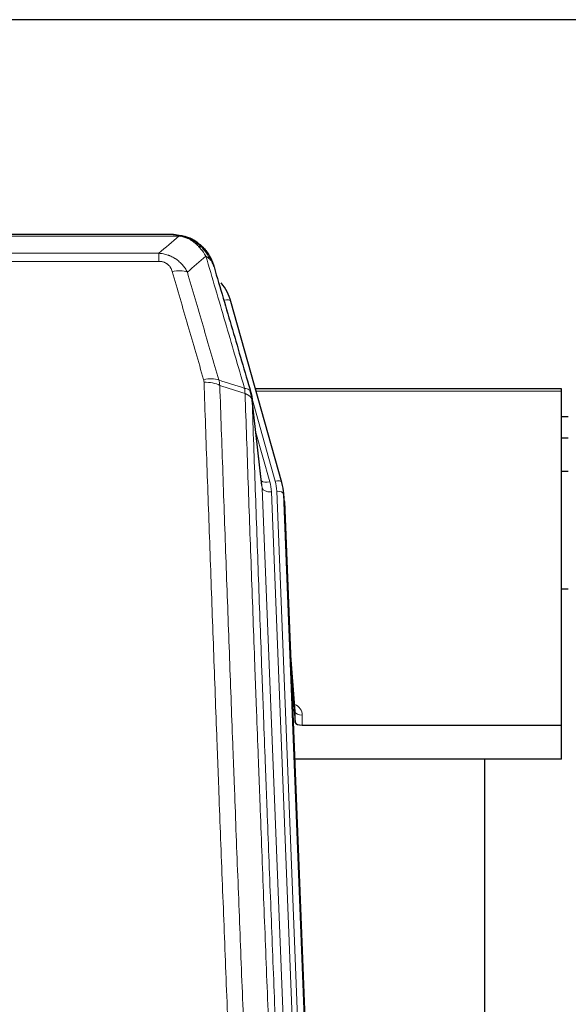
# Model space of a CAD drawing. Header units: inches. Extents: x 0 to 23760, y -13 to 16800.
# Tile 59 of 223: x 4969 to 5208, y 8170 to 8599. Entities that reach past the tile are written whole.
import ezdxf

# ---------------------------------------------------------------- set-up
doc = ezdxf.new("R2010")
doc.units = ezdxf.units.IN
doc.layers.add('254', color=7, linetype='Continuous', true_color=0xffffff)

msp = doc.modelspace()

# ---------------------------------------------------------------- linework, layer by layer
at = {"layer": '254', "color": 2, "linetype": 'Continuous', "lineweight": 25}
for p, q in [((5260.239, 8599.113), (4143.239, 8599.113)), ((5035.799, 8505.486), (4817.678, 8505.486)), ((5042.741, 8504.01), (5042.841, 8503.982)), ((5082.966, 8397.508), (5060.792, 8476.395)), ((5204.739, 8438.224), (5071.52, 8438.224)), ((5204.739, 8437.194), (5204.739, 8438.224)), ((5074.346, 8396.188), (5069.93, 8434.707)), ((5204.739, 8291.725), (5204.739, 8437.194)), ((5207.722, 8426.15), (5204.738, 8426.15)), ((5207.722, 8416.733), (5204.738, 8416.733)), ((5207.738, 8402.234), (5204.734, 8402.234)), ((5082.985, 8397.412), (5082.966, 8397.508)), ((5084.021, 8390.787), (5083.647, 8394.046)), ((5084.143, 8389.203), (5096.71, 8069.99)), ((5207.73, 8350.99), (5204.714, 8350.99)), ((5088.841, 8297.732), (5086.634, 8325.931)), ((5087.015, 8316.257), (5088.837, 8292.975)), ((5088.837, 8292.975), (5088.848, 8297.552)), ((5091.836, 8291.725), (5204.739, 8291.725)), ((5204.739, 8276.915), (5204.739, 8291.725)), ((5204.739, 8276.915), (5088.564, 8276.915)), ((5171.399, 8051.531), (5171.399, 8276.913))]:
    msp.add_line(p, q, dxfattribs=at)
at = {"layer": '254', "color": 110, "linetype": 'Continuous', "lineweight": 13}
for p, q in [((5038.141, 8504.824), (4815.336, 8504.824)), ((5042.841, 8503.982), (5042.91, 8503.825)), ((4824.067, 8497.356), (5029.41, 8497.356)), ((5029.41, 8497.356), (5029.41, 8493.822)), ((5029.41, 8493.822), (4824.067, 8493.822)), ((5062.63, 8460.157), (5057.904, 8476.968)), ((5080.078, 8398.082), (5070.005, 8433.916)), ((5204.739, 8437.194), (5071.807, 8437.194)), ((5074.436, 8395.015), (5070.059, 8433.195)), ((5071.705, 8419.227), (5077.731, 8397.789)), ((5087.502, 8063.121), (5074.436, 8395.015)), ((5091.348, 8065.207), (5078.428, 8393.388)), ((5093.554, 8069.104), (5080.775, 8393.681)), ((5084.143, 8389.203), (5083.769, 8392.461)), ((5083.769, 8392.461), (5096.464, 8069.997)), ((5088.848, 8297.552), (5086.641, 8325.739)), ((5091.846, 8296.141), (5091.836, 8291.725))]:
    msp.add_line(p, q, dxfattribs=at)
for centre, major_axis, ratio, start_param, end_param in [((5035.257, 8483.601), (9.598, 2.808), 0.562843, 0.6646512, 1.4076092), ((5057.904, 8475.583), (-2.888, -0.812), 0.4480327, 3.1416079, 4.5871119), ((5048.918, 8436.718), (9.604, 2.788), 0.5442898, 0.6684637, 1.414101), ((5049.106, 8435.545), (9.994, 0.345), 0.559112, 0.7940626, 1.551472), ((5077.731, 8399.636), (-3.851, -1.082), 0.4480327, 0.2500116, 1.4455193), ((5054.41, 8392.638), (-24.033, -0.038), 0.8858289, 3.1750594, 3.3842109), ((5080.078, 8396.697), (-2.888, -0.812), 0.4480327, 3.1416079, 4.5871119), ((5056.757, 8392.931), (-24.033, -0.038), 0.8858289, 3.1750594, 3.3842109), ((5078.428, 8395.235), (-3.997, -0.157), 0.4614673, 0.0341943, 1.5526308), ((5080.775, 8392.296), (-2.998, -0.118), 0.4614673, 3.175787, 4.6942235), ((5085.843, 8296.141), (-6.003, -0.046), 0.8757409, 3.1327535, 4.2284576), ((5091.846, 8297.595), (3, -0.007), 0.4848086, 3.1763596, 4.7135294)]:
    msp.add_ellipse(centre, major_axis=major_axis, ratio=ratio, start_param=start_param, end_param=end_param, dxfattribs=at)
at = {"layer": '254', "color": 2, "linetype": 'Continuous', "lineweight": 25}
for centre, major_axis, ratio, start_param, end_param in [((5034.597, 8470.381), (-27.014, -0.465), 0.8900028, 3.3708663, 3.7462667), ((5056.757, 8391.545), (-27.027, -0.37), 0.8864308, 3.1643526, 3.3735041), ((5091.836, 8293.019), (3, 0), 0.4313147, 3.1753737, 4.7125436)]:
    msp.add_ellipse(centre, major_axis=major_axis, ratio=ratio, start_param=start_param, end_param=end_param, dxfattribs=at)
at = {"layer": '254', "color": 110, "linetype": 'Continuous', "lineweight": 13}
for points in [[(5029.41, 8497.356), (5032.338, 8499.842), (5035.248, 8502.332), (5038.141, 8504.824)], [(5049.904, 8496.104), (5047.23, 8493.782), (5044.541, 8491.461), (5041.837, 8489.142)], [(5055.515, 8442.145), (5059.263, 8440.926), (5063.011, 8439.71), (5066.758, 8438.495)], [(5055.515, 8442.145), (5055.627, 8441.761), (5055.815, 8440.982), (5055.933, 8440.18), (5055.973, 8439.773)], [(5066.97, 8436.204), (5063.305, 8437.392), (5059.639, 8438.581), (5055.973, 8439.773)]]:
    msp.add_open_spline(points, degree=3, dxfattribs=at)
at = {"layer": '254', "color": 2, "linetype": 'Continuous', "lineweight": 25}
for points, degree in [([(5035.599, 8505.484), (5036.216, 8505.488), (5036.839, 8505.458), (5037.465, 8505.393)], 3), ([(5046.352, 8501.928), (5044.706, 8503.149), (5042.839, 8503.983)], 2), ([(5069.936, 8434.626), (5069.186, 8437.457)], 1)]:
    msp.add_open_spline(points, degree=degree, dxfattribs=at)
for points, knots in [([(5035.599, 8505.484), (5035.673, 8505.486), (5035.747, 8505.486), (5036.043, 8505.486), (5036.265, 8505.477), (5036.692, 8505.442), (5036.898, 8505.416), (5037.15, 8505.37), (5037.211, 8505.357), (5037.271, 8505.344)], [0, 0, 0, 0, 0.125, 0.125, 0.5, 0.5, 0.875, 0.875, 1, 1, 1, 1]), ([(5037.271, 8505.344), (5038.681, 8505.255), (5040.118, 8504.949), (5041.988, 8504.247), (5042.452, 8504.048), (5042.91, 8503.825)], [0, 0, 0, 0, 0.75, 0.75, 1, 1, 1, 1]), ([(5040.743, 8504.74), (5040.823, 8504.716), (5040.902, 8504.691), (5041.575, 8504.479), (5042.163, 8504.26), (5042.741, 8504.01)], [0, 0, 0, 0, 0.1180686, 0.1180686, 1, 1, 1, 1]), ([(5042.91, 8503.825), (5043.138, 8503.713), (5043.366, 8503.596), (5044.267, 8503.103), (5044.927, 8502.681), (5046.196, 8501.743), (5046.806, 8501.227), (5047.578, 8500.484), (5047.767, 8500.294), (5047.953, 8500.099)], [0, 0, 0, 0, 0.125, 0.125, 0.5, 0.5, 0.875, 0.875, 1, 1, 1, 1]), ([(5046.428, 8501.872), (5047.074, 8501.39), (5047.69, 8500.864), (5048.498, 8500.078), (5048.721, 8499.849), (5048.939, 8499.614)], [0, 0, 0, 0, 0.7159091, 0.7159091, 1, 1, 1, 1]), ([(5049.369, 8499.047), (5049.347, 8499.091), (5049.324, 8499.136), (5049.245, 8499.27), (5049.183, 8499.361), (5049.057, 8499.505), (5049.001, 8499.561), (5048.939, 8499.614)], [0, 0, 0, 0, 0.2280377, 0.2280377, 0.6912151, 0.6912151, 1, 1, 1, 1]), ([(5048.939, 8499.614), (5049.374, 8499.145), (5049.784, 8498.654), (5051.313, 8496.618), (5052.209, 8494.929), (5052.822, 8493.19)], [0, 0, 0, 0, 0.25, 0.25, 1, 1, 1, 1]), ([(5049.429, 8498.912), (5049.44, 8498.899), (5049.464, 8498.873), (5049.499, 8498.833), (5049.534, 8498.792), (5049.57, 8498.751), (5049.606, 8498.709), (5049.643, 8498.666), (5049.68, 8498.623), (5049.717, 8498.579), (5049.755, 8498.534), (5049.793, 8498.488), (5049.831, 8498.442), (5049.87, 8498.394), (5049.909, 8498.347), (5049.949, 8498.298), (5049.988, 8498.249), (5050.028, 8498.199), (5050.069, 8498.148), (5050.11, 8498.096), (5050.151, 8498.044), (5050.192, 8497.991), (5050.234, 8497.937), (5050.276, 8497.882), (5050.318, 8497.827), (5050.36, 8497.771), (5050.403, 8497.714), (5050.446, 8497.656), (5050.489, 8497.597), (5050.532, 8497.538), (5050.576, 8497.478), (5050.62, 8497.417), (5050.664, 8497.355), (5050.708, 8497.292), (5050.753, 8497.229), (5050.797, 8497.164), (5050.842, 8497.099), (5050.887, 8497.033), (5050.932, 8496.966), (5050.977, 8496.899), (5051.023, 8496.83), (5051.068, 8496.761), (5051.114, 8496.691), (5051.16, 8496.62), (5051.206, 8496.548), (5051.252, 8496.475), (5051.298, 8496.401), (5051.344, 8496.327), (5051.39, 8496.251), (5051.436, 8496.175), (5051.482, 8496.098), (5051.528, 8496.02), (5051.575, 8495.941), (5051.621, 8495.861), (5051.667, 8495.78), (5051.713, 8495.699), (5051.76, 8495.616), (5051.806, 8495.532), (5051.852, 8495.448), (5051.898, 8495.363), (5051.944, 8495.276), (5051.989, 8495.189), (5052.035, 8495.101), (5052.081, 8495.012), (5052.126, 8494.922), (5052.171, 8494.831), (5052.217, 8494.739), (5052.262, 8494.647), (5052.306, 8494.553), (5052.351, 8494.458), (5052.395, 8494.363), (5052.44, 8494.266), (5052.483, 8494.168), (5052.527, 8494.07), (5052.571, 8493.97), (5052.614, 8493.87), (5052.656, 8493.769), (5052.699, 8493.666), (5052.741, 8493.563), (5052.783, 8493.459), (5052.825, 8493.353), (5052.866, 8493.247), (5052.906, 8493.14), (5052.947, 8493.032), (5052.987, 8492.923), (5053.026, 8492.813), (5053.065, 8492.701), (5053.104, 8492.589), (5053.142, 8492.476), (5053.18, 8492.362), (5053.217, 8492.247), (5053.253, 8492.131), (5053.289, 8492.015), (5053.325, 8491.897), (5053.36, 8491.778), (5053.394, 8491.658), (5053.428, 8491.537), (5053.45, 8491.456), (5053.461, 8491.415)], [0, 0, 0, 0, 0.0060657, 0.012223, 0.0184718, 0.0248123, 0.0312443, 0.0377679, 0.0443831, 0.0510899, 0.0578883, 0.0647782, 0.0717598, 0.0788329, 0.0859977, 0.093254, 0.1006019, 0.1080414, 0.1155725, 0.1231952, 0.1309095, 0.1387154, 0.1466129, 0.1546019, 0.1626826, 0.1708549, 0.1791188, 0.1874742, 0.1959213, 0.20446, 0.2130903, 0.2218121, 0.2306256, 0.2395307, 0.2485274, 0.2576156, 0.2667955, 0.276067, 0.2854301, 0.2948848, 0.3044311, 0.314069, 0.3237985, 0.3336196, 0.3435324, 0.3535367, 0.3636326, 0.3738202, 0.3840993, 0.3944701, 0.4049324, 0.4154864, 0.426132, 0.4368691, 0.4476979, 0.4586183, 0.4696303, 0.480734, 0.4919292, 0.503216, 0.5145945, 0.5260645, 0.5376262, 0.5492795, 0.5610244, 0.5728609, 0.584789, 0.5968087, 0.60892, 0.621123, 0.6334175, 0.6458037, 0.6582815, 0.6708509, 0.6835119, 0.6962645, 0.7091087, 0.7220445, 0.735072, 0.748191, 0.7614017, 0.774704, 0.7880979, 0.8015834, 0.8151605, 0.8288293, 0.8425896, 0.8564416, 0.8703852, 0.8844204, 0.8985472, 0.9127656, 0.9270756, 0.9414773, 0.9559705, 0.9705554, 0.9852319, 1, 1, 1, 1]), ([(5053.461, 8491.415), (5053.403, 8491.726), (5053.321, 8492.03), (5053.108, 8492.622), (5052.977, 8492.911), (5052.822, 8493.19)], [0, 0, 0, 0, 0.5, 0.5, 1, 1, 1, 1]), ([(5053.461, 8491.415), (5054.791, 8486.893), (5056.124, 8482.36), (5058.791, 8473.274), (5060.127, 8468.72), (5064.138, 8455.027), (5066.817, 8445.857), (5069.503, 8436.646)], [0, 0, 0, 0, 0.25, 0.25, 0.5, 0.5, 1, 1, 1, 1]), ([(5069.503, 8436.646), (5069.508, 8436.629), (5069.518, 8436.595), (5069.533, 8436.542), (5069.549, 8436.489), (5069.564, 8436.434), (5069.579, 8436.378), (5069.595, 8436.322), (5069.61, 8436.264), (5069.625, 8436.205), (5069.641, 8436.144), (5069.656, 8436.083), (5069.672, 8436.02), (5069.687, 8435.957), (5069.702, 8435.892), (5069.717, 8435.826), (5069.732, 8435.759), (5069.747, 8435.691), (5069.762, 8435.622), (5069.777, 8435.551), (5069.792, 8435.48), (5069.806, 8435.407), (5069.82, 8435.333), (5069.834, 8435.258), (5069.848, 8435.181), (5069.862, 8435.104), (5069.875, 8435.026), (5069.896, 8434.899), (5069.922, 8434.73), (5069.95, 8434.523), (5069.974, 8434.331), (5069.993, 8434.154), (5070.009, 8433.991), (5070.022, 8433.844), (5070.032, 8433.712), (5070.04, 8433.595), (5070.046, 8433.493), (5070.051, 8433.406), (5070.054, 8433.334), (5070.056, 8433.278), (5070.058, 8433.237), (5070.059, 8433.211), (5070.059, 8433.199), (5070.059, 8433.195)], [0, 0, 0, 0, 0.0155037, 0.0313049, 0.0474035, 0.0637997, 0.0804935, 0.097485, 0.1147743, 0.1323613, 0.1502462, 0.1684289, 0.1869096, 0.2056883, 0.224765, 0.2441397, 0.2638126, 0.2837835, 0.3040527, 0.32462, 0.3454856, 0.3666494, 0.3881116, 0.409872, 0.4319308, 0.454288, 0.4769435, 0.4998975, 0.5635611, 0.6228928, 0.6778927, 0.7285606, 0.7748966, 0.8169007, 0.8545729, 0.8879131, 0.9169214, 0.9415977, 0.9619421, 0.9779545, 0.989635, 0.9969835, 1, 1, 1, 1])]:
    msp.add_open_spline(points, degree=3, knots=knots, dxfattribs=at)
at = {"layer": '254', "color": 110, "linetype": 'Continuous', "lineweight": 13}
for points, knots in [([(5037.271, 8505.344), (5037.389, 8505.317), (5037.499, 8505.286), (5037.748, 8505.199), (5037.873, 8505.138), (5038.059, 8504.996), (5038.12, 8504.915), (5038.141, 8504.824)], [0, 0, 0, 0, 0.25, 0.25, 0.625, 0.625, 1, 1, 1, 1]), ([(5038.141, 8504.824), (5039.362, 8504.722), (5040.538, 8504.428), (5042.032, 8503.801), (5042.399, 8503.625), (5042.759, 8503.43)], [0, 0, 0, 0, 0.75, 0.75, 1, 1, 1, 1]), ([(5042.91, 8503.825), (5042.911, 8503.795), (5042.91, 8503.762), (5042.896, 8503.677), (5042.88, 8503.621), (5042.832, 8503.517), (5042.8, 8503.469), (5042.759, 8503.43)], [0, 0, 0, 0, 0.25, 0.25, 0.625, 0.625, 1, 1, 1, 1]), ([(5042.759, 8503.43), (5042.94, 8503.333), (5043.118, 8503.231), (5043.825, 8502.807), (5044.34, 8502.448), (5045.334, 8501.662), (5045.813, 8501.234), (5046.428, 8500.625), (5046.579, 8500.47), (5046.729, 8500.311)], [0, 0, 0, 0, 0.125, 0.125, 0.5, 0.5, 0.875, 0.875, 1, 1, 1, 1]), ([(5047.953, 8500.099), (5047.854, 8500.125), (5047.753, 8500.148), (5047.496, 8500.199), (5047.339, 8500.222), (5047.028, 8500.267), (5046.875, 8500.287), (5046.729, 8500.311)], [0, 0, 0, 0, 0.25, 0.25, 0.625, 0.625, 1, 1, 1, 1]), ([(5046.729, 8500.311), (5047.028, 8499.995), (5047.318, 8499.667), (5048.445, 8498.317), (5049.211, 8497.22), (5049.904, 8496.104)], [0, 0, 0, 0, 0.25, 0.25, 1, 1, 1, 1]), ([(5047.953, 8500.099), (5048.324, 8499.71), (5048.681, 8499.304), (5050.042, 8497.621), (5050.913, 8496.227), (5051.611, 8494.774)], [0, 0, 0, 0, 0.25, 0.25, 1, 1, 1, 1]), ([(5048.939, 8499.614), (5048.908, 8499.641), (5048.876, 8499.667), (5048.741, 8499.768), (5048.628, 8499.838), (5048.379, 8499.96), (5048.243, 8500.012), (5048.051, 8500.072), (5048.002, 8500.086), (5047.953, 8500.099)], [0, 0, 0, 0, 0.125, 0.125, 0.5, 0.5, 0.875, 0.875, 1, 1, 1, 1]), ([(5029.41, 8497.356), (5029.745, 8497.332), (5030.078, 8497.299), (5030.741, 8497.212), (5031.069, 8497.158), (5032.045, 8496.966), (5032.683, 8496.797), (5033.386, 8496.561), (5033.463, 8496.534), (5033.619, 8496.478), (5033.696, 8496.45), (5033.928, 8496.364), (5034.081, 8496.303), (5034.535, 8496.115), (5035.13, 8495.846), (5035.703, 8495.538), (5036.124, 8495.293), (5036.333, 8495.167), (5036.538, 8495.035), (5036.674, 8494.947), (5036.742, 8494.902), (5037.348, 8494.492), (5037.856, 8494.096), (5038.575, 8493.457), (5038.808, 8493.236), (5039.146, 8492.894), (5039.257, 8492.778), (5039.475, 8492.543), (5039.583, 8492.423), (5040.11, 8491.818), (5040.498, 8491.311), (5041.213, 8490.257), (5041.54, 8489.709), (5041.837, 8489.142)], [0, 0, 0, 0, 0.0625, 0.0625, 0.125, 0.125, 0.25, 0.25, 0.265625, 0.265625, 0.28125, 0.28125, 0.3125, 0.3125, 0.375, 0.4375, 0.4375, 0.46875, 0.484375, 0.484375, 0.5, 0.5, 0.625, 0.625, 0.6875, 0.6875, 0.71875, 0.71875, 0.75, 0.75, 0.875, 0.875, 1, 1, 1, 1]), ([(5051.611, 8494.774), (5051.365, 8495.021), (5051.099, 8495.257), (5050.529, 8495.701), (5050.225, 8495.91), (5049.904, 8496.104)], [0, 0, 0, 0, 0.5, 0.5, 1, 1, 1, 1]), ([(5066.758, 8438.495), (5063.936, 8448.188), (5061.12, 8457.835), (5056.907, 8472.238), (5055.504, 8477.028), (5052.701, 8486.584), (5051.302, 8491.35), (5049.904, 8496.104)], [0, 0, 0, 0, 0.5, 0.5, 0.75, 0.75, 1, 1, 1, 1]), ([(5052.822, 8493.19), (5052.665, 8493.475), (5052.485, 8493.75), (5052.081, 8494.279), (5051.856, 8494.533), (5051.611, 8494.774)], [0, 0, 0, 0, 0.5, 0.5, 1, 1, 1, 1]), ([(5029.41, 8493.822), (5029.593, 8493.822), (5029.775, 8493.816), (5030.139, 8493.79), (5030.319, 8493.77), (5030.674, 8493.717), (5030.85, 8493.683), (5031.196, 8493.601), (5031.367, 8493.552), (5031.578, 8493.482), (5031.62, 8493.468), (5031.704, 8493.438), (5031.828, 8493.391), (5031.95, 8493.341), (5032.188, 8493.236), (5032.496, 8493.083), (5032.783, 8492.905), (5032.957, 8492.785), (5032.991, 8492.761), (5033.059, 8492.712), (5033.093, 8492.687), (5033.193, 8492.61), (5033.258, 8492.558), (5033.447, 8492.399), (5033.566, 8492.289), (5033.793, 8492.061), (5033.9, 8491.943), (5034.103, 8491.7), (5034.199, 8491.575), (5034.312, 8491.415), (5034.334, 8491.382), (5034.378, 8491.317), (5034.399, 8491.285), (5034.463, 8491.186), (5034.504, 8491.12), (5034.623, 8490.921), (5034.696, 8490.786), (5034.833, 8490.514), (5034.897, 8490.376), (5035.073, 8489.959), (5035.173, 8489.675), (5035.257, 8489.387)], [0, 0, 0, 0, 0.0625, 0.0625, 0.125, 0.125, 0.1875, 0.1875, 0.25, 0.25, 0.265625, 0.265625, 0.28125, 0.3125, 0.3125, 0.375, 0.4375, 0.4375, 0.453125, 0.453125, 0.46875, 0.46875, 0.5, 0.5, 0.5625, 0.5625, 0.625, 0.625, 0.6875, 0.6875, 0.703125, 0.703125, 0.71875, 0.71875, 0.75, 0.75, 0.8125, 0.8125, 0.875, 0.875, 1, 1, 1, 1]), ([(5048.918, 8442.316), (5046.633, 8450.221), (5044.351, 8458.097), (5040.936, 8469.865), (5039.799, 8473.78), (5037.526, 8481.595), (5036.391, 8485.495), (5035.257, 8489.387)], [0, 0, 0, 0, 0.5, 0.5, 0.75, 0.75, 1, 1, 1, 1]), ([(5041.837, 8489.142), (5042.972, 8485.256), (5044.109, 8481.363), (5046.384, 8473.56), (5047.523, 8469.651), (5050.942, 8457.901), (5053.226, 8450.038), (5055.515, 8442.145)], [0, 0, 0, 0, 0.25, 0.25, 0.5, 0.5, 1, 1, 1, 1]), ([(5048.918, 8442.316), (5048.974, 8442.122), (5049.018, 8441.928), (5049.08, 8441.535), (5049.099, 8441.338), (5049.106, 8441.139)], [0, 0, 0, 0, 0.5, 0.5, 1, 1, 1, 1]), ([(5061.064, 8122.136), (5060.507, 8135.966), (5059.406, 8163.496), (5057.798, 8204.4), (5056.756, 8231.409), (5055.985, 8251.567), (5055.603, 8261.622), (5055.225, 8271.64), (5054.973, 8278.31), (5054.848, 8281.641), (5054.225, 8298.277), (5053.733, 8311.514), (5053.008, 8331.263), (5052.768, 8337.827), (5052.292, 8350.918), (5052.056, 8357.445), (5051.354, 8376.968), (5050.434, 8402.847), (5049.543, 8428.425), (5049.106, 8441.139)], [0, 0, 0, 0, 0.125, 0.25, 0.375, 0.375, 0.4375, 0.46875, 0.46875, 0.5, 0.5, 0.625, 0.625, 0.6875, 0.6875, 0.75, 0.75, 0.875, 1, 1, 1, 1]), ([(5055.973, 8439.773), (5056.412, 8427.075), (5057.303, 8401.53), (5058.225, 8375.683), (5058.928, 8356.185), (5059.164, 8349.667), (5059.641, 8336.593), (5059.881, 8330.037), (5060.607, 8310.312), (5061.099, 8297.092), (5061.723, 8280.478), (5061.849, 8277.151), (5062.1, 8270.489), (5062.479, 8260.484), (5062.862, 8250.442), (5063.634, 8230.309), (5064.677, 8203.335), (5066.287, 8162.483), (5067.389, 8134.988), (5067.947, 8121.175)], [0, 0, 0, 0, 0.125, 0.25, 0.25, 0.3125, 0.3125, 0.375, 0.375, 0.5, 0.5, 0.53125, 0.53125, 0.5625, 0.625, 0.625, 0.75, 0.875, 1, 1, 1, 1]), ([(5069.503, 8436.646), (5069.482, 8436.892), (5069.404, 8437.123), (5069.141, 8437.543), (5068.955, 8437.731), (5068.483, 8438.053), (5068.198, 8438.187), (5067.54, 8438.39), (5067.167, 8438.46), (5066.758, 8438.495)], [0, 0, 0, 0, 0.25, 0.25, 0.5, 0.5, 0.75, 0.75, 1, 1, 1, 1]), ([(5066.758, 8438.495), (5066.833, 8438.122), (5066.876, 8437.75), (5066.934, 8436.992), (5066.949, 8436.605), (5066.97, 8436.204)], [0, 0, 0, 0, 0.5, 0.5, 1, 1, 1, 1]), ([(5070.059, 8433.195), (5070.059, 8433.203), (5070.057, 8433.219), (5070.054, 8433.243), (5070.05, 8433.267), (5070.047, 8433.29), (5070.043, 8433.314), (5070.039, 8433.337), (5070.035, 8433.361), (5070.03, 8433.385), (5070.025, 8433.408), (5070.02, 8433.432), (5070.015, 8433.455), (5070.009, 8433.479), (5070.003, 8433.502), (5069.997, 8433.526), (5069.991, 8433.549), (5069.984, 8433.573), (5069.977, 8433.596), (5069.97, 8433.62), (5069.963, 8433.643), (5069.955, 8433.666), (5069.947, 8433.69), (5069.939, 8433.713), (5069.931, 8433.736), (5069.922, 8433.76), (5069.913, 8433.783), (5069.904, 8433.806), (5069.895, 8433.829), (5069.885, 8433.852), (5069.875, 8433.875), (5069.865, 8433.898), (5069.855, 8433.921), (5069.844, 8433.944), (5069.833, 8433.967), (5069.822, 8433.99), (5069.811, 8434.013), (5069.799, 8434.036), (5069.787, 8434.059), (5069.775, 8434.082), (5069.763, 8434.105), (5069.75, 8434.127), (5069.737, 8434.15), (5069.724, 8434.173), (5069.711, 8434.195), (5069.697, 8434.218), (5069.684, 8434.24), (5069.669, 8434.263), (5069.655, 8434.285), (5069.641, 8434.308), (5069.626, 8434.33), (5069.611, 8434.352), (5069.595, 8434.374), (5069.58, 8434.397), (5069.564, 8434.419), (5069.548, 8434.441), (5069.532, 8434.463), (5069.515, 8434.485), (5069.498, 8434.507), (5069.481, 8434.529), (5069.464, 8434.551), (5069.447, 8434.572), (5069.429, 8434.594), (5069.411, 8434.616), (5069.393, 8434.637), (5069.374, 8434.659), (5069.356, 8434.681), (5069.337, 8434.702), (5069.318, 8434.723), (5069.298, 8434.745), (5069.279, 8434.766), (5069.259, 8434.787), (5069.239, 8434.809), (5069.219, 8434.83), (5069.198, 8434.851), (5069.177, 8434.872), (5069.15, 8434.899), (5069.116, 8434.932), (5069.075, 8434.971), (5069.034, 8435.009), (5068.991, 8435.047), (5068.948, 8435.085), (5068.904, 8435.123), (5068.859, 8435.16), (5068.814, 8435.197), (5068.767, 8435.234), (5068.72, 8435.271), (5068.672, 8435.307), (5068.624, 8435.343), (5068.574, 8435.378), (5068.524, 8435.413), (5068.473, 8435.448), (5068.421, 8435.483), (5068.369, 8435.517), (5068.316, 8435.551), (5068.262, 8435.585), (5068.207, 8435.618), (5068.152, 8435.651), (5068.096, 8435.683), (5068.039, 8435.715), (5067.982, 8435.747), (5067.923, 8435.778), (5067.865, 8435.81), (5067.805, 8435.84), (5067.745, 8435.871), (5067.684, 8435.9), (5067.622, 8435.93), (5067.56, 8435.959), (5067.497, 8435.988), (5067.433, 8436.016), (5067.369, 8436.044), (5067.304, 8436.072), (5067.239, 8436.099), (5067.172, 8436.126), (5067.106, 8436.152), (5067.038, 8436.178), (5066.993, 8436.195), (5066.97, 8436.204)], [0, 0, 0, 0, 0.0066687, 0.0133374, 0.0200061, 0.0266746, 0.0333432, 0.0400116, 0.0466801, 0.0533484, 0.0600168, 0.066685, 0.0733532, 0.0800214, 0.0866895, 0.0933575, 0.1000255, 0.1066935, 0.1133614, 0.1200292, 0.126697, 0.1333647, 0.1400324, 0.1467001, 0.1533676, 0.1600352, 0.1667026, 0.1733701, 0.1800374, 0.1867047, 0.193372, 0.2000392, 0.2067064, 0.2133735, 0.2200405, 0.2267075, 0.2333745, 0.2400414, 0.2467082, 0.253375, 0.2600418, 0.2667085, 0.2733751, 0.2800417, 0.2867082, 0.2933747, 0.3000412, 0.3067075, 0.3133739, 0.3200401, 0.3267064, 0.3333725, 0.3400387, 0.3467047, 0.3533708, 0.3600367, 0.3667026, 0.3733685, 0.3800343, 0.3867001, 0.3933658, 0.4000315, 0.4066971, 0.4133626, 0.4200281, 0.4266936, 0.433359, 0.4400243, 0.4466896, 0.4533549, 0.4600201, 0.4666852, 0.4733503, 0.4800154, 0.4866804, 0.4933453, 0.5000102, 0.5125098, 0.5250093, 0.5375088, 0.5500082, 0.5625077, 0.5750071, 0.5875066, 0.600006, 0.6125054, 0.6250049, 0.6375043, 0.6500037, 0.6625032, 0.6750026, 0.6875021, 0.7000016, 0.7125011, 0.7250006, 0.7375001, 0.7499997, 0.7624993, 0.7749989, 0.7874985, 0.7999982, 0.812498, 0.8249977, 0.8374975, 0.8499974, 0.8624973, 0.8749972, 0.8874972, 0.8999973, 0.9124974, 0.9249976, 0.9374978, 0.9499981, 0.9624985, 0.9749989, 0.9874994, 1, 1, 1, 1]), ([(5079.199, 8112.308), (5078.628, 8126.361), (5077.5, 8154.331), (5075.855, 8195.883), (5074.789, 8223.314), (5074, 8243.787), (5073.609, 8253.998), (5073.157, 8265.867), (5072.965, 8270.944), (5072.837, 8274.326), (5072.773, 8276.016), (5072.454, 8284.462), (5072.075, 8294.569), (5071.637, 8306.313), (5071.45, 8311.335), (5071.326, 8314.681), (5071.264, 8316.353), (5070.708, 8331.39), (5069.735, 8357.965), (5068.324, 8397.358), (5067.416, 8423.308), (5066.97, 8436.204)], [0, 0, 0, 0, 0.125, 0.25, 0.375, 0.375, 0.4375, 0.46875, 0.484375, 0.484375, 0.5, 0.5, 0.5625, 0.59375, 0.609375, 0.609375, 0.625, 0.625, 0.75, 0.875, 1, 1, 1, 1]), ([(5070.059, 8433.195), (5070.504, 8420.348), (5071.41, 8394.497), (5072.817, 8355.253), (5073.787, 8328.779), (5074.342, 8313.8), (5074.403, 8312.135), (5074.527, 8308.801), (5074.713, 8303.798), (5075.15, 8292.099), (5075.528, 8282.03), (5075.846, 8273.616), (5075.91, 8271.933), (5076.038, 8268.563), (5076.23, 8263.505), (5076.68, 8251.681), (5077.07, 8241.509), (5077.856, 8221.114), (5078.92, 8193.786), (5080.56, 8152.392), (5081.685, 8124.527), (5082.255, 8110.527)], [0, 0, 0, 0, 0.125, 0.25, 0.375, 0.375, 0.390625, 0.390625, 0.40625, 0.4375, 0.5, 0.5, 0.515625, 0.515625, 0.53125, 0.5625, 0.625, 0.625, 0.75, 0.875, 1, 1, 1, 1])]:
    msp.add_open_spline(points, degree=3, knots=knots, dxfattribs=at)

doc.saveas('drawing.dxf')
